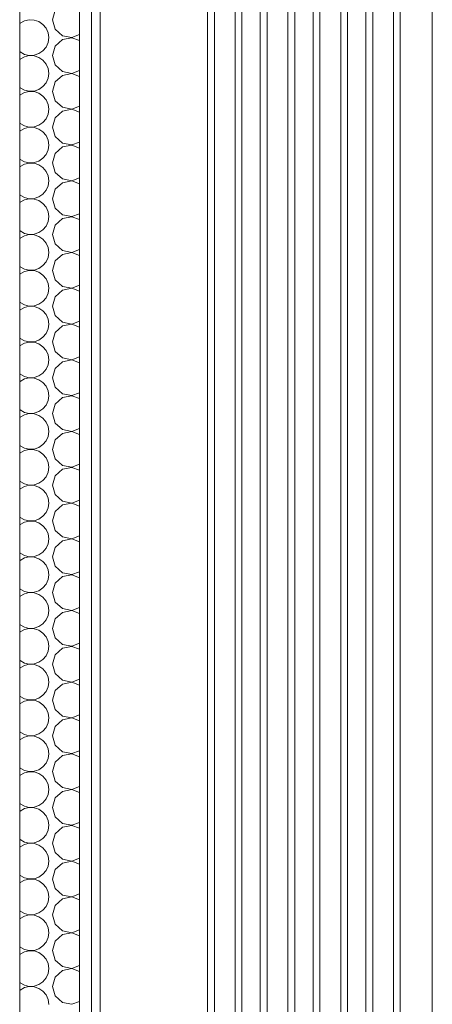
# Model space of a CAD drawing. Header units: millimetres. Extents: x 17009 to 157603, y -19950 to 21829.
# Tile 204 of 208: x 77435 to 78126, y 9660 to 11310. Entities that reach past the tile are written whole.
import ezdxf

# ---------------------------------------------------------------- set-up
doc = ezdxf.new("R2010")
doc.units = ezdxf.units.MM
doc.header["$MEASUREMENT"] = 0
doc.layers.add('01-STR_Murs extérieurs.ARCHI', color=7, linetype='Continuous')

# ---------------------------------------------------------------- blocks, each defined once
blk = doc.blocks.new('Élément de coupe_22_1')
at = {"layer": '01-STR_Murs extérieurs.ARCHI', "color": 7, "linetype": 'Continuous', "lineweight": 5}
for p, q in [((77837.8, 10230), (77837.8, 6930)), ((77849.3, 10230), (77849.3, 6930))]:
    blk.add_line(p, q, dxfattribs=at)
blk = doc.blocks.new('*X44')
at = {"layer": '01-STR_Murs extérieurs.ARCHI', "color": 7, "linetype": 'Continuous', "lineweight": 5}
for p, q in [((77490, 10230), (77494.5, 10214.2)), ((77435.3, 10223.5), (77436, 10224)), ((77443.2, 10228), (77436, 10224)), ((77451.3, 10229.9), (77443.2, 10228)), ((77459.6, 10229.5), (77451.3, 10229.9)), ((77467.4, 10226.8), (77459.6, 10229.5)), ((77474.2, 10222.1), (77467.4, 10226.8)), ((77479.5, 10215.8), (77474.2, 10222.1)), ((77482.9, 10208.2), (77479.5, 10215.8)), ((77494.5, 10214.2), (77506.6, 10203.2)), ((77484, 10200), (77482.9, 10208.2)), ((77482.9, 10191.8), (77484, 10200)), ((77506.6, 10203.2), (77522.7, 10200.1)), ((77522.7, 10199.9), (77506.6, 10196.8)), ((77522.7, 10200.1), (77535.3, 10205)), ((77535.3, 10195), (77522.7, 10199.9)), ((77474.2, 10177.9), (77479.5, 10184.2)), ((77479.5, 10184.2), (77482.9, 10191.8)), ((77494.5, 10185.8), (77490, 10170)), ((77506.6, 10196.8), (77494.5, 10185.8)), ((77435.3, 10176.5), (77436, 10176)), ((77435.3, 10163.5), (77436, 10164)), ((77436, 10176), (77443.2, 10172)), ((77443.2, 10168), (77436, 10164)), ((77443.2, 10172), (77451.3, 10170.1)), ((77451.3, 10169.9), (77443.2, 10168)), ((77451.3, 10170.1), (77459.6, 10170.5)), ((77459.6, 10169.5), (77451.3, 10169.9)), ((77459.6, 10170.5), (77467.4, 10173.2)), ((77467.4, 10166.8), (77459.6, 10169.5)), ((77467.4, 10173.2), (77474.2, 10177.9)), ((77474.2, 10162.1), (77467.4, 10166.8)), ((77490, 10170), (77494.5, 10154.2)), ((77479.5, 10155.8), (77474.2, 10162.1)), ((77482.9, 10148.2), (77479.5, 10155.8)), ((77484, 10140), (77482.9, 10148.2)), ((77494.5, 10154.2), (77506.6, 10143.2)), ((77479.5, 10124.2), (77482.9, 10131.8)), ((77482.9, 10131.8), (77484, 10140)), ((77506.6, 10136.8), (77494.5, 10125.8)), ((77506.6, 10143.2), (77522.7, 10140.1)), ((77522.7, 10139.9), (77506.6, 10136.8)), ((77522.7, 10140.1), (77535.3, 10145)), ((77535.3, 10135), (77522.7, 10139.9)), ((77435.3, 10116.5), (77436, 10116)), ((77436, 10116), (77443.2, 10112)), ((77467.4, 10113.2), (77474.2, 10117.9)), ((77474.2, 10117.9), (77479.5, 10124.2)), ((77494.5, 10125.8), (77490, 10110)), ((77435.3, 10103.5), (77436, 10104)), ((77443.2, 10108), (77436, 10104)), ((77443.2, 10112), (77451.3, 10110.1)), ((77451.3, 10109.9), (77443.2, 10108)), ((77451.3, 10110.1), (77459.6, 10110.5)), ((77459.6, 10109.5), (77451.3, 10109.9)), ((77459.6, 10110.5), (77467.4, 10113.2)), ((77467.4, 10106.8), (77459.6, 10109.5)), ((77474.2, 10102.1), (77467.4, 10106.8)), ((77479.5, 10095.8), (77474.2, 10102.1)), ((77490, 10110), (77494.5, 10094.2)), ((77482.9, 10088.2), (77479.5, 10095.8)), ((77484, 10080), (77482.9, 10088.2)), ((77494.5, 10094.2), (77506.6, 10083.2)), ((77506.6, 10083.2), (77522.7, 10080.1)), ((77522.7, 10080.1), (77535.3, 10085)), ((77479.5, 10064.2), (77482.9, 10071.8)), ((77482.9, 10071.8), (77484, 10080)), ((77494.5, 10065.8), (77490, 10050)), ((77506.6, 10076.8), (77494.5, 10065.8)), ((77522.7, 10079.9), (77506.6, 10076.8)), ((77535.3, 10075), (77522.7, 10079.9)), ((77435.3, 10056.5), (77436, 10056)), ((77436, 10056), (77443.2, 10052)), ((77443.2, 10052), (77451.3, 10050.1)), ((77451.3, 10049.9), (77443.2, 10048)), ((77451.3, 10050.1), (77459.6, 10050.5)), ((77459.6, 10049.5), (77451.3, 10049.9)), ((77459.6, 10050.5), (77467.4, 10053.2)), ((77467.4, 10046.8), (77459.6, 10049.5)), ((77467.4, 10053.2), (77474.2, 10057.9)), ((77474.2, 10057.9), (77479.5, 10064.2)), ((77490, 10050), (77494.5, 10034.2)), ((77435.3, 10043.5), (77436, 10044)), ((77443.2, 10048), (77436, 10044)), ((77474.2, 10042.1), (77467.4, 10046.8)), ((77479.5, 10035.8), (77474.2, 10042.1)), ((77482.9, 10028.2), (77479.5, 10035.8)), ((77494.5, 10034.2), (77506.6, 10023.2)), ((77484, 10020), (77482.9, 10028.2)), ((77482.9, 10011.8), (77484, 10020)), ((77506.6, 10016.8), (77494.5, 10005.8)), ((77506.6, 10023.2), (77522.7, 10020.1)), ((77522.7, 10019.9), (77506.6, 10016.8)), ((77522.7, 10020.1), (77535.3, 10025)), ((77535.3, 10015), (77522.7, 10019.9)), ((77474.2, 9997.9), (77479.5, 10004.2)), ((77479.5, 10004.2), (77482.9, 10011.8)), ((77494.5, 10005.8), (77490, 9990)), ((77435.3, 9996.5), (77436, 9996)), ((77435.3, 9983.5), (77436, 9984)), ((77436, 9996), (77443.2, 9992)), ((77443.2, 9988), (77436, 9984)), ((77443.2, 9992), (77451.3, 9990.1)), ((77451.3, 9989.9), (77443.2, 9988)), ((77451.3, 9990.1), (77459.6, 9990.5)), ((77459.6, 9989.5), (77451.3, 9989.9)), ((77459.6, 9990.5), (77467.4, 9993.2)), ((77467.4, 9986.8), (77459.6, 9989.5)), ((77467.4, 9993.2), (77474.2, 9997.9)), ((77474.2, 9982.1), (77467.4, 9986.8)), ((77490, 9990), (77494.5, 9974.2)), ((77479.5, 9975.8), (77474.2, 9982.1)), ((77482.9, 9968.2), (77479.5, 9975.8)), ((77484, 9960), (77482.9, 9968.2)), ((77494.5, 9974.2), (77506.6, 9963.2)), ((77479.5, 9944.2), (77482.9, 9951.8)), ((77482.9, 9951.8), (77484, 9960)), ((77506.6, 9956.8), (77494.5, 9945.8)), ((77506.6, 9963.2), (77522.7, 9960.1)), ((77522.7, 9959.9), (77506.6, 9956.8)), ((77522.7, 9960.1), (77535.3, 9965)), ((77535.3, 9955), (77522.7, 9959.9)), ((77435.3, 9936.5), (77436, 9936)), ((77436, 9936), (77443.2, 9932)), ((77459.6, 9930.5), (77467.4, 9933.2)), ((77467.4, 9933.2), (77474.2, 9937.9)), ((77474.2, 9937.9), (77479.5, 9944.2)), ((77494.5, 9945.8), (77490, 9930)), ((77435.3, 9923.5), (77436, 9924)), ((77443.2, 9928), (77436, 9924)), ((77443.2, 9932), (77451.3, 9930.1)), ((77451.3, 9929.9), (77443.2, 9928)), ((77451.3, 9930.1), (77459.6, 9930.5)), ((77459.6, 9929.5), (77451.3, 9929.9)), ((77467.4, 9926.8), (77459.6, 9929.5)), ((77474.2, 9922.1), (77467.4, 9926.8)), ((77479.5, 9915.8), (77474.2, 9922.1)), ((77490, 9930), (77494.5, 9914.2)), ((77482.9, 9908.2), (77479.5, 9915.8)), ((77484, 9900), (77482.9, 9908.2)), ((77482.9, 9891.8), (77484, 9900)), ((77494.5, 9914.2), (77506.6, 9903.2)), ((77506.6, 9903.2), (77522.7, 9900.1)), ((77522.7, 9900.1), (77535.3, 9905)), ((77474.2, 9877.9), (77479.5, 9884.2)), ((77479.5, 9884.2), (77482.9, 9891.8)), ((77494.5, 9885.8), (77490, 9870)), ((77506.6, 9896.8), (77494.5, 9885.8)), ((77522.7, 9899.9), (77506.6, 9896.8)), ((77535.3, 9895), (77522.7, 9899.9)), ((77435.3, 9876.5), (77436, 9876)), ((77436, 9876), (77443.2, 9872)), ((77443.2, 9868), (77436, 9864)), ((77443.2, 9872), (77451.3, 9870.1)), ((77451.3, 9869.9), (77443.2, 9868)), ((77451.3, 9870.1), (77459.6, 9870.5)), ((77459.6, 9869.5), (77451.3, 9869.9)), ((77459.6, 9870.5), (77467.4, 9873.2)), ((77467.4, 9866.8), (77459.6, 9869.5)), ((77467.4, 9873.2), (77474.2, 9877.9)), ((77490, 9870), (77494.5, 9854.2)), ((77435.3, 9863.5), (77436, 9864)), ((77474.2, 9862.1), (77467.4, 9866.8)), ((77479.5, 9855.8), (77474.2, 9862.1)), ((77482.9, 9848.2), (77479.5, 9855.8)), ((77494.5, 9854.2), (77506.6, 9843.2)), ((77484, 9840), (77482.9, 9848.2)), ((77482.9, 9831.8), (77484, 9840)), ((77506.6, 9836.8), (77494.5, 9825.8)), ((77506.6, 9843.2), (77522.7, 9840.1)), ((77522.7, 9839.9), (77506.6, 9836.8)), ((77522.7, 9840.1), (77535.3, 9845)), ((77535.3, 9835), (77522.7, 9839.9)), ((77467.4, 9813.2), (77474.2, 9817.9)), ((77474.2, 9817.9), (77479.5, 9824.2)), ((77479.5, 9824.2), (77482.9, 9831.8)), ((77494.5, 9825.8), (77490, 9810)), ((77435.3, 9816.5), (77436, 9816)), ((77435.3, 9803.5), (77436, 9804)), ((77436, 9816), (77443.2, 9812)), ((77443.2, 9808), (77436, 9804)), ((77443.2, 9812), (77451.3, 9810.1)), ((77451.3, 9809.9), (77443.2, 9808)), ((77451.3, 9810.1), (77459.6, 9810.5)), ((77459.6, 9809.5), (77451.3, 9809.9)), ((77459.6, 9810.5), (77467.4, 9813.2)), ((77467.4, 9806.8), (77459.6, 9809.5)), ((77474.2, 9802.1), (77467.4, 9806.8)), ((77479.5, 9795.8), (77474.2, 9802.1)), ((77490, 9810), (77494.5, 9794.2)), ((77482.9, 9788.2), (77479.5, 9795.8)), ((77484, 9780), (77482.9, 9788.2)), ((77494.5, 9794.2), (77506.6, 9783.2)), ((77522.7, 9780.1), (77535.3, 9785)), ((77479.5, 9764.2), (77482.9, 9771.8)), ((77482.9, 9771.8), (77484, 9780)), ((77506.6, 9776.8), (77494.5, 9765.8)), ((77506.6, 9783.2), (77522.7, 9780.1)), ((77522.7, 9779.9), (77506.6, 9776.8)), ((77535.3, 9775), (77522.7, 9779.9)), ((77435.3, 9756.5), (77436, 9756)), ((77436, 9756), (77443.2, 9752)), ((77443.2, 9752), (77451.3, 9750.1)), ((77459.6, 9750.5), (77467.4, 9753.2)), ((77467.4, 9753.2), (77474.2, 9757.9)), ((77474.2, 9757.9), (77479.5, 9764.2)), ((77494.5, 9765.8), (77490, 9750)), ((77435.3, 9743.5), (77436, 9744)), ((77443.2, 9748), (77436, 9744)), ((77451.3, 9749.9), (77443.2, 9748)), ((77451.3, 9750.1), (77459.6, 9750.5)), ((77459.6, 9749.5), (77451.3, 9749.9)), ((77467.4, 9746.8), (77459.6, 9749.5)), ((77474.2, 9742.1), (77467.4, 9746.8)), ((77479.5, 9735.8), (77474.2, 9742.1)), ((77482.9, 9728.2), (77479.5, 9735.8)), ((77490, 9750), (77494.5, 9734.2)), ((77484, 9720), (77482.9, 9728.2)), ((77482.9, 9711.8), (77484, 9720)), ((77494.5, 9734.2), (77506.6, 9723.2)), ((77506.6, 9723.2), (77522.7, 9720.1)), ((77522.7, 9719.9), (77506.6, 9716.8)), ((77522.7, 9720.1), (77535.3, 9725)), ((77535.3, 9715), (77522.7, 9719.9)), ((77474.2, 9697.9), (77479.5, 9704.2)), ((77479.5, 9704.2), (77482.9, 9711.8)), ((77494.5, 9705.8), (77490, 9690)), ((77506.6, 9716.8), (77494.5, 9705.8)), ((77435.3, 9696.5), (77436, 9696)), ((77436, 9696), (77443.2, 9692)), ((77443.2, 9688), (77436, 9684)), ((77443.2, 9692), (77451.3, 9690.1)), ((77451.3, 9689.9), (77443.2, 9688)), ((77451.3, 9690.1), (77459.6, 9690.5)), ((77459.6, 9689.5), (77451.3, 9689.9)), ((77459.6, 9690.5), (77467.4, 9693.2)), ((77467.4, 9686.8), (77459.6, 9689.5)), ((77467.4, 9693.2), (77474.2, 9697.9)), ((77474.2, 9682.1), (77467.4, 9686.8)), ((77490, 9690), (77494.5, 9674.2)), ((77435.3, 9683.5), (77436, 9684)), ((77479.5, 9675.8), (77474.2, 9682.1)), ((77482.9, 9668.2), (77479.5, 9675.8)), ((77494.5, 9674.2), (77506.6, 9663.2)), ((77484, 9660), (77482.9, 9668.2)), ((77506.6, 9663.2), (77522.7, 9660.1)), ((77522.7, 9660.1), (77535.3, 9665))]:
    blk.add_line(p, q, dxfattribs=at)
blk = doc.blocks.new('Élément de coupe_34_1')
at = {"layer": '01-STR_Murs extérieurs.ARCHI', "color": 7, "linetype": 'Continuous', "lineweight": 5}
for p, q in [((77435.3, 10230), (77435.3, 6930)), ((77535.3, 10230), (77535.3, 6930)), ((77555.3, 10230), (77555.3, 6930))]:
    blk.add_line(p, q, dxfattribs=at)
at = {"layer": '01-STR_Murs extérieurs.ARCHI', "lineweight": 0}
blk.add_blockref('*X44', (0, 0), dxfattribs=at)
blk = doc.blocks.new('Élément de coupe_39_1')
at = {"layer": '01-STR_Murs extérieurs.ARCHI', "color": 7, "linetype": 'Continuous', "lineweight": 5}
for p, q in [((77837.8, 13530), (77837.8, 10230)), ((77849.3, 13530), (77849.3, 10230))]:
    blk.add_line(p, q, dxfattribs=at)
blk = doc.blocks.new('*X54')
at = {"layer": '01-STR_Murs extérieurs.ARCHI', "color": 7, "linetype": 'Continuous', "lineweight": 5}
for p, q in [((77494.5, 11325.8), (77490, 11310)), ((77435.3, 11303.5), (77436, 11304)), ((77443.2, 11308), (77436, 11304)), ((77451.3, 11309.9), (77443.2, 11308)), ((77459.6, 11309.5), (77451.3, 11309.9)), ((77467.4, 11306.8), (77459.6, 11309.5)), ((77474.2, 11302.1), (77467.4, 11306.8)), ((77490, 11310), (77494.5, 11294.2)), ((77479.5, 11295.8), (77474.2, 11302.1)), ((77482.9, 11288.2), (77479.5, 11295.8)), ((77484, 11280), (77482.9, 11288.2)), ((77494.5, 11294.2), (77506.6, 11283.2)), ((77479.5, 11264.2), (77482.9, 11271.8)), ((77482.9, 11271.8), (77484, 11280)), ((77506.6, 11276.8), (77494.5, 11265.8)), ((77506.6, 11283.2), (77522.7, 11280.1)), ((77522.7, 11279.9), (77506.6, 11276.8)), ((77522.7, 11280.1), (77535.3, 11285)), ((77535.3, 11275), (77522.7, 11279.9)), ((77435.3, 11256.5), (77436, 11256)), ((77436, 11256), (77443.2, 11252)), ((77459.6, 11250.5), (77467.4, 11253.2)), ((77467.4, 11253.2), (77474.2, 11257.9)), ((77474.2, 11257.9), (77479.5, 11264.2)), ((77494.5, 11265.8), (77490, 11250)), ((77435.3, 11243.5), (77436, 11244)), ((77443.2, 11248), (77436, 11244)), ((77443.2, 11252), (77451.3, 11250.1)), ((77451.3, 11249.9), (77443.2, 11248)), ((77451.3, 11250.1), (77459.6, 11250.5)), ((77459.6, 11249.5), (77451.3, 11249.9)), ((77467.4, 11246.8), (77459.6, 11249.5)), ((77474.2, 11242.1), (77467.4, 11246.8)), ((77479.5, 11235.8), (77474.2, 11242.1)), ((77490, 11250), (77494.5, 11234.2)), ((77482.9, 11228.2), (77479.5, 11235.8)), ((77484, 11220), (77482.9, 11228.2)), ((77482.9, 11211.8), (77484, 11220)), ((77494.5, 11234.2), (77506.6, 11223.2)), ((77506.6, 11223.2), (77522.7, 11220.1)), ((77522.7, 11220.1), (77535.3, 11225)), ((77474.2, 11197.9), (77479.5, 11204.2)), ((77479.5, 11204.2), (77482.9, 11211.8)), ((77494.5, 11205.8), (77490, 11190)), ((77506.6, 11216.8), (77494.5, 11205.8)), ((77522.7, 11219.9), (77506.6, 11216.8)), ((77535.3, 11215), (77522.7, 11219.9)), ((77435.3, 11196.5), (77436, 11196)), ((77436, 11196), (77443.2, 11192)), ((77443.2, 11188), (77436, 11184)), ((77443.2, 11192), (77451.3, 11190.1)), ((77451.3, 11189.9), (77443.2, 11188)), ((77451.3, 11190.1), (77459.6, 11190.5)), ((77459.6, 11189.5), (77451.3, 11189.9)), ((77459.6, 11190.5), (77467.4, 11193.2)), ((77467.4, 11186.8), (77459.6, 11189.5)), ((77467.4, 11193.2), (77474.2, 11197.9)), ((77490, 11190), (77494.5, 11174.2)), ((77435.3, 11183.5), (77436, 11184)), ((77474.2, 11182.1), (77467.4, 11186.8)), ((77479.5, 11175.8), (77474.2, 11182.1)), ((77482.9, 11168.2), (77479.5, 11175.8)), ((77494.5, 11174.2), (77506.6, 11163.2)), ((77484, 11160), (77482.9, 11168.2)), ((77482.9, 11151.8), (77484, 11160)), ((77506.6, 11156.8), (77494.5, 11145.8)), ((77506.6, 11163.2), (77522.7, 11160.1)), ((77522.7, 11159.9), (77506.6, 11156.8)), ((77522.7, 11160.1), (77535.3, 11165)), ((77535.3, 11155), (77522.7, 11159.9)), ((77467.4, 11133.2), (77474.2, 11137.9)), ((77474.2, 11137.9), (77479.5, 11144.2)), ((77479.5, 11144.2), (77482.9, 11151.8)), ((77494.5, 11145.8), (77490, 11130)), ((77435.3, 11136.5), (77436, 11136)), ((77435.3, 11123.5), (77436, 11124)), ((77436, 11136), (77443.2, 11132)), ((77443.2, 11128), (77436, 11124)), ((77443.2, 11132), (77451.3, 11130.1)), ((77451.3, 11129.9), (77443.2, 11128)), ((77451.3, 11130.1), (77459.6, 11130.5)), ((77459.6, 11129.5), (77451.3, 11129.9)), ((77459.6, 11130.5), (77467.4, 11133.2)), ((77467.4, 11126.8), (77459.6, 11129.5)), ((77474.2, 11122.1), (77467.4, 11126.8)), ((77479.5, 11115.8), (77474.2, 11122.1)), ((77490, 11130), (77494.5, 11114.2)), ((77482.9, 11108.2), (77479.5, 11115.8)), ((77484, 11100), (77482.9, 11108.2)), ((77494.5, 11114.2), (77506.6, 11103.2)), ((77522.7, 11100.1), (77535.3, 11105)), ((77479.5, 11084.2), (77482.9, 11091.8)), ((77482.9, 11091.8), (77484, 11100)), ((77506.6, 11096.8), (77494.5, 11085.8)), ((77506.6, 11103.2), (77522.7, 11100.1)), ((77522.7, 11099.9), (77506.6, 11096.8)), ((77535.3, 11095), (77522.7, 11099.9)), ((77435.3, 11076.5), (77436, 11076)), ((77436, 11076), (77443.2, 11072)), ((77443.2, 11072), (77451.3, 11070.1)), ((77459.6, 11070.5), (77467.4, 11073.2)), ((77467.4, 11073.2), (77474.2, 11077.9)), ((77474.2, 11077.9), (77479.5, 11084.2)), ((77494.5, 11085.8), (77490, 11070)), ((77435.3, 11063.5), (77436, 11064)), ((77443.2, 11068), (77436, 11064)), ((77451.3, 11069.9), (77443.2, 11068)), ((77451.3, 11070.1), (77459.6, 11070.5)), ((77459.6, 11069.5), (77451.3, 11069.9)), ((77467.4, 11066.8), (77459.6, 11069.5)), ((77474.2, 11062.1), (77467.4, 11066.8)), ((77479.5, 11055.8), (77474.2, 11062.1)), ((77482.9, 11048.2), (77479.5, 11055.8)), ((77490, 11070), (77494.5, 11054.2)), ((77484, 11040), (77482.9, 11048.2)), ((77482.9, 11031.8), (77484, 11040)), ((77494.5, 11054.2), (77506.6, 11043.2)), ((77506.6, 11043.2), (77522.7, 11040.1)), ((77522.7, 11039.9), (77506.6, 11036.8)), ((77522.7, 11040.1), (77535.3, 11045)), ((77535.3, 11035), (77522.7, 11039.9)), ((77474.2, 11017.9), (77479.5, 11024.2)), ((77479.5, 11024.2), (77482.9, 11031.8)), ((77494.5, 11025.8), (77490, 11010)), ((77506.6, 11036.8), (77494.5, 11025.8)), ((77435.3, 11016.5), (77436, 11016)), ((77436, 11016), (77443.2, 11012)), ((77443.2, 11008), (77436, 11004)), ((77443.2, 11012), (77451.3, 11010.1)), ((77451.3, 11009.9), (77443.2, 11008)), ((77451.3, 11010.1), (77459.6, 11010.5)), ((77459.6, 11009.5), (77451.3, 11009.9)), ((77459.6, 11010.5), (77467.4, 11013.2)), ((77467.4, 11006.8), (77459.6, 11009.5)), ((77467.4, 11013.2), (77474.2, 11017.9)), ((77474.2, 11002.1), (77467.4, 11006.8)), ((77490, 11010), (77494.5, 10994.2)), ((77435.3, 11003.5), (77436, 11004)), ((77479.5, 10995.8), (77474.2, 11002.1)), ((77482.9, 10988.2), (77479.5, 10995.8)), ((77494.5, 10994.2), (77506.6, 10983.2)), ((77484, 10980), (77482.9, 10988.2)), ((77482.9, 10971.8), (77484, 10980)), ((77506.6, 10976.8), (77494.5, 10965.8)), ((77506.6, 10983.2), (77522.7, 10980.1)), ((77522.7, 10979.9), (77506.6, 10976.8)), ((77522.7, 10980.1), (77535.3, 10985)), ((77535.3, 10975), (77522.7, 10979.9)), ((77435.3, 10956.5), (77436, 10956)), ((77436, 10956), (77443.2, 10952)), ((77467.4, 10953.2), (77474.2, 10957.9)), ((77474.2, 10957.9), (77479.5, 10964.2)), ((77479.5, 10964.2), (77482.9, 10971.8)), ((77494.5, 10965.8), (77490, 10950)), ((77435.3, 10943.5), (77436, 10944)), ((77443.2, 10948), (77436, 10944)), ((77443.2, 10952), (77451.3, 10950.1)), ((77451.3, 10949.9), (77443.2, 10948)), ((77451.3, 10950.1), (77459.6, 10950.5)), ((77459.6, 10949.5), (77451.3, 10949.9)), ((77459.6, 10950.5), (77467.4, 10953.2)), ((77467.4, 10946.8), (77459.6, 10949.5)), ((77474.2, 10942.1), (77467.4, 10946.8)), ((77479.5, 10935.8), (77474.2, 10942.1)), ((77490, 10950), (77494.5, 10934.2)), ((77482.9, 10928.2), (77479.5, 10935.8)), ((77484, 10920), (77482.9, 10928.2)), ((77494.5, 10934.2), (77506.6, 10923.2)), ((77506.6, 10923.2), (77522.7, 10920.1)), ((77522.7, 10920.1), (77535.3, 10925)), ((77479.5, 10904.2), (77482.9, 10911.8)), ((77482.9, 10911.8), (77484, 10920)), ((77506.6, 10916.8), (77494.5, 10905.8)), ((77522.7, 10919.9), (77506.6, 10916.8)), ((77535.3, 10915), (77522.7, 10919.9)), ((77435.3, 10896.5), (77436, 10896)), ((77436, 10896), (77443.2, 10892)), ((77443.2, 10892), (77451.3, 10890.1)), ((77451.3, 10890.1), (77459.6, 10890.5)), ((77459.6, 10890.5), (77467.4, 10893.2)), ((77467.4, 10893.2), (77474.2, 10897.9)), ((77474.2, 10897.9), (77479.5, 10904.2)), ((77494.5, 10905.8), (77490, 10890)), ((77490, 10890), (77494.5, 10874.2)), ((77435.3, 10883.5), (77436, 10884)), ((77443.2, 10888), (77436, 10884)), ((77451.3, 10889.9), (77443.2, 10888)), ((77459.6, 10889.5), (77451.3, 10889.9)), ((77467.4, 10886.8), (77459.6, 10889.5)), ((77474.2, 10882.1), (77467.4, 10886.8)), ((77479.5, 10875.8), (77474.2, 10882.1)), ((77482.9, 10868.2), (77479.5, 10875.8)), ((77494.5, 10874.2), (77506.6, 10863.2)), ((77484, 10860), (77482.9, 10868.2)), ((77482.9, 10851.8), (77484, 10860)), ((77506.6, 10863.2), (77522.7, 10860.1)), ((77522.7, 10859.9), (77506.6, 10856.8)), ((77522.7, 10860.1), (77535.3, 10865)), ((77535.3, 10855), (77522.7, 10859.9)), ((77474.2, 10837.9), (77479.5, 10844.2)), ((77479.5, 10844.2), (77482.9, 10851.8)), ((77494.5, 10845.8), (77490, 10830)), ((77506.6, 10856.8), (77494.5, 10845.8)), ((77435.3, 10836.5), (77436, 10836)), ((77435.3, 10823.5), (77436, 10824)), ((77436, 10836), (77443.2, 10832)), ((77443.2, 10828), (77436, 10824)), ((77443.2, 10832), (77451.3, 10830.1)), ((77451.3, 10829.9), (77443.2, 10828)), ((77451.3, 10830.1), (77459.6, 10830.5)), ((77459.6, 10829.5), (77451.3, 10829.9)), ((77459.6, 10830.5), (77467.4, 10833.2)), ((77467.4, 10826.8), (77459.6, 10829.5)), ((77467.4, 10833.2), (77474.2, 10837.9)), ((77474.2, 10822.1), (77467.4, 10826.8)), ((77490, 10830), (77494.5, 10814.2)), ((77479.5, 10815.8), (77474.2, 10822.1)), ((77482.9, 10808.2), (77479.5, 10815.8)), ((77484, 10800), (77482.9, 10808.2)), ((77494.5, 10814.2), (77506.6, 10803.2)), ((77479.5, 10784.2), (77482.9, 10791.8)), ((77482.9, 10791.8), (77484, 10800)), ((77506.6, 10796.8), (77494.5, 10785.8)), ((77506.6, 10803.2), (77522.7, 10800.1)), ((77522.7, 10799.9), (77506.6, 10796.8)), ((77522.7, 10800.1), (77535.3, 10805)), ((77535.3, 10795), (77522.7, 10799.9)), ((77435.3, 10776.5), (77436, 10776)), ((77436, 10776), (77443.2, 10772)), ((77467.4, 10773.2), (77474.2, 10777.9)), ((77474.2, 10777.9), (77479.5, 10784.2)), ((77494.5, 10785.8), (77490, 10770)), ((77435.3, 10763.5), (77436, 10764)), ((77443.2, 10768), (77436, 10764)), ((77443.2, 10772), (77451.3, 10770.1)), ((77451.3, 10769.9), (77443.2, 10768)), ((77451.3, 10770.1), (77459.6, 10770.5)), ((77459.6, 10769.5), (77451.3, 10769.9)), ((77459.6, 10770.5), (77467.4, 10773.2)), ((77467.4, 10766.8), (77459.6, 10769.5)), ((77474.2, 10762.1), (77467.4, 10766.8)), ((77479.5, 10755.8), (77474.2, 10762.1)), ((77490, 10770), (77494.5, 10754.2)), ((77482.9, 10748.2), (77479.5, 10755.8)), ((77484, 10740), (77482.9, 10748.2)), ((77494.5, 10754.2), (77506.6, 10743.2)), ((77506.6, 10743.2), (77522.7, 10740.1)), ((77522.7, 10740.1), (77535.3, 10745)), ((77479.5, 10724.2), (77482.9, 10731.8)), ((77482.9, 10731.8), (77484, 10740)), ((77494.5, 10725.8), (77490, 10710)), ((77506.6, 10736.8), (77494.5, 10725.8)), ((77522.7, 10739.9), (77506.6, 10736.8)), ((77535.3, 10735), (77522.7, 10739.9)), ((77435.3, 10716.5), (77436, 10716)), ((77436, 10716), (77443.2, 10712)), ((77443.2, 10712), (77451.3, 10710.1)), ((77451.3, 10709.9), (77443.2, 10708)), ((77451.3, 10710.1), (77459.6, 10710.5)), ((77459.6, 10709.5), (77451.3, 10709.9)), ((77459.6, 10710.5), (77467.4, 10713.2)), ((77467.4, 10706.8), (77459.6, 10709.5)), ((77467.4, 10713.2), (77474.2, 10717.9)), ((77474.2, 10717.9), (77479.5, 10724.2)), ((77490, 10710), (77494.5, 10694.2)), ((77435.3, 10703.5), (77436, 10704)), ((77443.2, 10708), (77436, 10704)), ((77474.2, 10702.1), (77467.4, 10706.8)), ((77479.5, 10695.8), (77474.2, 10702.1)), ((77482.9, 10688.2), (77479.5, 10695.8)), ((77494.5, 10694.2), (77506.6, 10683.2)), ((77484, 10680), (77482.9, 10688.2)), ((77482.9, 10671.8), (77484, 10680)), ((77506.6, 10676.8), (77494.5, 10665.8)), ((77506.6, 10683.2), (77522.7, 10680.1)), ((77522.7, 10679.9), (77506.6, 10676.8)), ((77522.7, 10680.1), (77535.3, 10685)), ((77535.3, 10675), (77522.7, 10679.9)), ((77474.2, 10657.9), (77479.5, 10664.2)), ((77479.5, 10664.2), (77482.9, 10671.8)), ((77494.5, 10665.8), (77490, 10650)), ((77435.3, 10656.5), (77436, 10656)), ((77435.3, 10643.5), (77436, 10644)), ((77436, 10656), (77443.2, 10652)), ((77443.2, 10648), (77436, 10644)), ((77443.2, 10652), (77451.3, 10650.1)), ((77451.3, 10649.9), (77443.2, 10648)), ((77451.3, 10650.1), (77459.6, 10650.5)), ((77459.6, 10649.5), (77451.3, 10649.9)), ((77459.6, 10650.5), (77467.4, 10653.2)), ((77467.4, 10646.8), (77459.6, 10649.5)), ((77467.4, 10653.2), (77474.2, 10657.9)), ((77474.2, 10642.1), (77467.4, 10646.8)), ((77490, 10650), (77494.5, 10634.2)), ((77479.5, 10635.8), (77474.2, 10642.1)), ((77482.9, 10628.2), (77479.5, 10635.8)), ((77484, 10620), (77482.9, 10628.2)), ((77494.5, 10634.2), (77506.6, 10623.2)), ((77479.5, 10604.2), (77482.9, 10611.8)), ((77482.9, 10611.8), (77484, 10620)), ((77506.6, 10616.8), (77494.5, 10605.8)), ((77506.6, 10623.2), (77522.7, 10620.1)), ((77522.7, 10619.9), (77506.6, 10616.8)), ((77522.7, 10620.1), (77535.3, 10625)), ((77535.3, 10615), (77522.7, 10619.9)), ((77435.3, 10596.5), (77436, 10596)), ((77436, 10596), (77443.2, 10592)), ((77459.6, 10590.5), (77467.4, 10593.2)), ((77467.4, 10593.2), (77474.2, 10597.9)), ((77474.2, 10597.9), (77479.5, 10604.2)), ((77494.5, 10605.8), (77490, 10590)), ((77435.3, 10583.5), (77436, 10584)), ((77443.2, 10588), (77436, 10584)), ((77443.2, 10592), (77451.3, 10590.1)), ((77451.3, 10589.9), (77443.2, 10588)), ((77451.3, 10590.1), (77459.6, 10590.5)), ((77459.6, 10589.5), (77451.3, 10589.9)), ((77467.4, 10586.8), (77459.6, 10589.5)), ((77474.2, 10582.1), (77467.4, 10586.8)), ((77479.5, 10575.8), (77474.2, 10582.1)), ((77490, 10590), (77494.5, 10574.2)), ((77482.9, 10568.2), (77479.5, 10575.8)), ((77484, 10560), (77482.9, 10568.2)), ((77482.9, 10551.8), (77484, 10560)), ((77494.5, 10574.2), (77506.6, 10563.2)), ((77506.6, 10563.2), (77522.7, 10560.1)), ((77522.7, 10560.1), (77535.3, 10565)), ((77474.2, 10537.9), (77479.5, 10544.2)), ((77479.5, 10544.2), (77482.9, 10551.8)), ((77494.5, 10545.8), (77490, 10530)), ((77506.6, 10556.8), (77494.5, 10545.8)), ((77522.7, 10559.9), (77506.6, 10556.8)), ((77535.3, 10555), (77522.7, 10559.9)), ((77435.3, 10536.5), (77436, 10536)), ((77436, 10536), (77443.2, 10532)), ((77443.2, 10528), (77436, 10524)), ((77443.2, 10532), (77451.3, 10530.1)), ((77451.3, 10529.9), (77443.2, 10528)), ((77451.3, 10530.1), (77459.6, 10530.5)), ((77459.6, 10529.5), (77451.3, 10529.9)), ((77459.6, 10530.5), (77467.4, 10533.2)), ((77467.4, 10526.8), (77459.6, 10529.5)), ((77467.4, 10533.2), (77474.2, 10537.9)), ((77490, 10530), (77494.5, 10514.2)), ((77435.3, 10523.5), (77436, 10524)), ((77474.2, 10522.1), (77467.4, 10526.8)), ((77479.5, 10515.8), (77474.2, 10522.1)), ((77482.9, 10508.2), (77479.5, 10515.8)), ((77494.5, 10514.2), (77506.6, 10503.2)), ((77484, 10500), (77482.9, 10508.2)), ((77482.9, 10491.8), (77484, 10500)), ((77506.6, 10496.8), (77494.5, 10485.8)), ((77506.6, 10503.2), (77522.7, 10500.1)), ((77522.7, 10499.9), (77506.6, 10496.8)), ((77522.7, 10500.1), (77535.3, 10505)), ((77535.3, 10495), (77522.7, 10499.9)), ((77467.4, 10473.2), (77474.2, 10477.9)), ((77474.2, 10477.9), (77479.5, 10484.2)), ((77479.5, 10484.2), (77482.9, 10491.8)), ((77494.5, 10485.8), (77490, 10470)), ((77435.3, 10476.5), (77436, 10476)), ((77435.3, 10463.5), (77436, 10464)), ((77436, 10476), (77443.2, 10472)), ((77443.2, 10468), (77436, 10464)), ((77443.2, 10472), (77451.3, 10470.1)), ((77451.3, 10469.9), (77443.2, 10468)), ((77451.3, 10470.1), (77459.6, 10470.5)), ((77459.6, 10469.5), (77451.3, 10469.9)), ((77459.6, 10470.5), (77467.4, 10473.2)), ((77467.4, 10466.8), (77459.6, 10469.5)), ((77474.2, 10462.1), (77467.4, 10466.8)), ((77479.5, 10455.8), (77474.2, 10462.1)), ((77490, 10470), (77494.5, 10454.2)), ((77482.9, 10448.2), (77479.5, 10455.8)), ((77484, 10440), (77482.9, 10448.2)), ((77494.5, 10454.2), (77506.6, 10443.2)), ((77522.7, 10440.1), (77535.3, 10445)), ((77479.5, 10424.2), (77482.9, 10431.8)), ((77482.9, 10431.8), (77484, 10440)), ((77506.6, 10436.8), (77494.5, 10425.8)), ((77506.6, 10443.2), (77522.7, 10440.1)), ((77522.7, 10439.9), (77506.6, 10436.8)), ((77535.3, 10435), (77522.7, 10439.9)), ((77435.3, 10416.5), (77436, 10416)), ((77436, 10416), (77443.2, 10412)), ((77443.2, 10412), (77451.3, 10410.1)), ((77459.6, 10410.5), (77467.4, 10413.2)), ((77467.4, 10413.2), (77474.2, 10417.9)), ((77474.2, 10417.9), (77479.5, 10424.2)), ((77494.5, 10425.8), (77490, 10410)), ((77435.3, 10403.5), (77436, 10404)), ((77443.2, 10408), (77436, 10404)), ((77451.3, 10409.9), (77443.2, 10408)), ((77451.3, 10410.1), (77459.6, 10410.5)), ((77459.6, 10409.5), (77451.3, 10409.9)), ((77467.4, 10406.8), (77459.6, 10409.5)), ((77474.2, 10402.1), (77467.4, 10406.8)), ((77479.5, 10395.8), (77474.2, 10402.1)), ((77482.9, 10388.2), (77479.5, 10395.8)), ((77490, 10410), (77494.5, 10394.2)), ((77484, 10380), (77482.9, 10388.2)), ((77482.9, 10371.8), (77484, 10380)), ((77494.5, 10394.2), (77506.6, 10383.2)), ((77506.6, 10383.2), (77522.7, 10380.1)), ((77522.7, 10379.9), (77506.6, 10376.8)), ((77522.7, 10380.1), (77535.3, 10385)), ((77535.3, 10375), (77522.7, 10379.9)), ((77474.2, 10357.9), (77479.5, 10364.2)), ((77479.5, 10364.2), (77482.9, 10371.8)), ((77494.5, 10365.8), (77490, 10350)), ((77506.6, 10376.8), (77494.5, 10365.8)), ((77435.3, 10356.5), (77436, 10356)), ((77436, 10356), (77443.2, 10352)), ((77443.2, 10348), (77436, 10344)), ((77443.2, 10352), (77451.3, 10350.1)), ((77451.3, 10349.9), (77443.2, 10348)), ((77451.3, 10350.1), (77459.6, 10350.5)), ((77459.6, 10349.5), (77451.3, 10349.9)), ((77459.6, 10350.5), (77467.4, 10353.2)), ((77467.4, 10346.8), (77459.6, 10349.5)), ((77467.4, 10353.2), (77474.2, 10357.9)), ((77474.2, 10342.1), (77467.4, 10346.8)), ((77490, 10350), (77494.5, 10334.2)), ((77435.3, 10343.5), (77436, 10344)), ((77479.5, 10335.8), (77474.2, 10342.1)), ((77482.9, 10328.2), (77479.5, 10335.8)), ((77494.5, 10334.2), (77506.6, 10323.2)), ((77484, 10320), (77482.9, 10328.2)), ((77482.9, 10311.8), (77484, 10320)), ((77506.6, 10316.8), (77494.5, 10305.8)), ((77506.6, 10323.2), (77522.7, 10320.1)), ((77522.7, 10319.9), (77506.6, 10316.8)), ((77522.7, 10320.1), (77535.3, 10325)), ((77535.3, 10315), (77522.7, 10319.9)), ((77435.3, 10296.5), (77436, 10296)), ((77436, 10296), (77443.2, 10292)), ((77467.4, 10293.2), (77474.2, 10297.9)), ((77474.2, 10297.9), (77479.5, 10304.2)), ((77479.5, 10304.2), (77482.9, 10311.8)), ((77494.5, 10305.8), (77490, 10290)), ((77435.3, 10283.5), (77436, 10284)), ((77443.2, 10288), (77436, 10284)), ((77443.2, 10292), (77451.3, 10290.1)), ((77451.3, 10289.9), (77443.2, 10288)), ((77451.3, 10290.1), (77459.6, 10290.5)), ((77459.6, 10289.5), (77451.3, 10289.9)), ((77459.6, 10290.5), (77467.4, 10293.2)), ((77467.4, 10286.8), (77459.6, 10289.5)), ((77474.2, 10282.1), (77467.4, 10286.8)), ((77479.5, 10275.8), (77474.2, 10282.1)), ((77490, 10290), (77494.5, 10274.2)), ((77482.9, 10268.2), (77479.5, 10275.8)), ((77484, 10260), (77482.9, 10268.2)), ((77494.5, 10274.2), (77506.6, 10263.2)), ((77506.6, 10263.2), (77522.7, 10260.1)), ((77522.7, 10260.1), (77535.3, 10265)), ((77479.5, 10244.2), (77482.9, 10251.8)), ((77482.9, 10251.8), (77484, 10260)), ((77506.6, 10256.8), (77494.5, 10245.8)), ((77522.7, 10259.9), (77506.6, 10256.8)), ((77535.3, 10255), (77522.7, 10259.9)), ((77435.3, 10236.5), (77436, 10236)), ((77436, 10236), (77443.2, 10232)), ((77443.2, 10232), (77451.3, 10230.1)), ((77451.3, 10230.1), (77459.6, 10230.5)), ((77459.6, 10230.5), (77467.4, 10233.2)), ((77467.4, 10233.2), (77474.2, 10237.9)), ((77474.2, 10237.9), (77479.5, 10244.2)), ((77494.5, 10245.8), (77490, 10230))]:
    blk.add_line(p, q, dxfattribs=at)
blk = doc.blocks.new('Élément de coupe_42_1')
at = {"layer": '01-STR_Murs extérieurs.ARCHI', "color": 7, "linetype": 'Continuous', "lineweight": 5}
for p, q in [((77435.3, 13530), (77435.3, 10230)), ((77535.3, 13530), (77535.3, 10230)), ((77555.3, 13530), (77555.3, 10230)), ((78125.6, 10230), (78125.6, 13530))]:
    blk.add_line(p, q, dxfattribs=at)
at = {"layer": '01-STR_Murs extérieurs.ARCHI', "lineweight": 0}
blk.add_blockref('*X54', (0, 0), dxfattribs=at)
blk = doc.blocks.new('Élément de coupe_221_1')
at = {"layer": '01-STR_Murs extérieurs.ARCHI', "color": 7, "linetype": 'Continuous', "lineweight": 5}
for p, q in [((78060.6, 10230), (78060.6, 6930)), ((78072.1, 10230), (78072.1, 6930))]:
    blk.add_line(p, q, dxfattribs=at)
blk = doc.blocks.new('Élément de coupe_222_1')
at = {"layer": '01-STR_Murs extérieurs.ARCHI', "color": 7, "linetype": 'Continuous', "lineweight": 5}
for p, q in [((78014.5, 10230), (78014.5, 6930)), ((78026, 10230), (78026, 6930))]:
    blk.add_line(p, q, dxfattribs=at)
blk = doc.blocks.new('Élément de coupe_224_1')
at = {"layer": '01-STR_Murs extérieurs.ARCHI', "color": 7, "linetype": 'Continuous', "lineweight": 5}
for p, q in [((77883.9, 10230), (77883.9, 6930)), ((77895.4, 10230), (77895.4, 6930))]:
    blk.add_line(p, q, dxfattribs=at)
blk = doc.blocks.new('Élément de coupe_226_1')
at = {"layer": '01-STR_Murs extérieurs.ARCHI', "color": 7, "linetype": 'Continuous', "lineweight": 5}
for p, q in [((77972.3, 10230), (77972.3, 6930)), ((77983.7, 10230), (77983.7, 6930))]:
    blk.add_line(p, q, dxfattribs=at)
blk = doc.blocks.new('Élément de coupe_228_1')
at = {"layer": '01-STR_Murs extérieurs.ARCHI', "color": 7, "linetype": 'Continuous', "lineweight": 5}
for p, q in [((77795.6, 10230), (77795.6, 6930)), ((77807.1, 10230), (77807.1, 6930))]:
    blk.add_line(p, q, dxfattribs=at)
blk = doc.blocks.new('Élément de coupe_229_1')
at = {"layer": '01-STR_Murs extérieurs.ARCHI', "color": 7, "linetype": 'Continuous', "lineweight": 5}
blk.add_line((78125.6, 10230), (78125.6, 6930), dxfattribs=at)
blk = doc.blocks.new('Élément de coupe_231_1')
at = {"layer": '01-STR_Murs extérieurs.ARCHI', "color": 7, "linetype": 'Continuous', "lineweight": 5}
for p, q in [((77569.6, 6930), (77569.6, 10230)), ((77749.5, 10230), (77749.5, 6930)), ((77761, 10230), (77761, 6930))]:
    blk.add_line(p, q, dxfattribs=at)
blk = doc.blocks.new('Élément de coupe_232_1')
at = {"layer": '01-STR_Murs extérieurs.ARCHI', "color": 7, "linetype": 'Continuous', "lineweight": 5}
for p, q in [((77926.2, 10230), (77926.2, 6930)), ((77937.6, 10230), (77937.6, 6930))]:
    blk.add_line(p, q, dxfattribs=at)
blk = doc.blocks.new('Élément de coupe_237_1')
at = {"layer": '01-STR_Murs extérieurs.ARCHI', "color": 7, "linetype": 'Continuous', "lineweight": 5}
for p, q in [((77972.3, 13530), (77972.3, 10230)), ((77983.7, 13530), (77983.7, 10230))]:
    blk.add_line(p, q, dxfattribs=at)
blk = doc.blocks.new('Élément de coupe_238_1')
at = {"layer": '01-STR_Murs extérieurs.ARCHI', "color": 7, "linetype": 'Continuous', "lineweight": 5}
for p, q in [((77883.9, 13530), (77883.9, 10230)), ((77895.4, 13530), (77895.4, 10230))]:
    blk.add_line(p, q, dxfattribs=at)
blk = doc.blocks.new('Élément de coupe_242_1')
at = {"layer": '01-STR_Murs extérieurs.ARCHI', "color": 7, "linetype": 'Continuous', "lineweight": 5}
for p, q in [((77569.6, 10230), (77569.6, 13530)), ((77749.5, 13530), (77749.5, 10230)), ((77761, 13530), (77761, 10230))]:
    blk.add_line(p, q, dxfattribs=at)
blk = doc.blocks.new('Élément de coupe_243_1')
at = {"layer": '01-STR_Murs extérieurs.ARCHI', "color": 7, "linetype": 'Continuous', "lineweight": 5}
for p, q in [((78060.6, 13530), (78060.6, 10230)), ((78072.1, 13530), (78072.1, 10230))]:
    blk.add_line(p, q, dxfattribs=at)
blk = doc.blocks.new('Élément de coupe_246_1')
at = {"layer": '01-STR_Murs extérieurs.ARCHI', "color": 7, "linetype": 'Continuous', "lineweight": 5}
for p, q in [((77795.6, 13530), (77795.6, 10230)), ((77807.1, 13530), (77807.1, 10230))]:
    blk.add_line(p, q, dxfattribs=at)
blk = doc.blocks.new('Élément de coupe_247_1')
at = {"layer": '01-STR_Murs extérieurs.ARCHI', "color": 7, "linetype": 'Continuous', "lineweight": 5}
for p, q in [((78014.5, 13530), (78014.5, 10230)), ((78026, 13530), (78026, 10230))]:
    blk.add_line(p, q, dxfattribs=at)
blk = doc.blocks.new('Élément de coupe_248_1')
at = {"layer": '01-STR_Murs extérieurs.ARCHI', "color": 7, "linetype": 'Continuous', "lineweight": 5}
for p, q in [((77926.2, 13530), (77926.2, 10230)), ((77937.6, 13530), (77937.6, 10230))]:
    blk.add_line(p, q, dxfattribs=at)

msp = doc.modelspace()

# ---------------------------------------------------------------- block references
at = {"layer": '01-STR_Murs extérieurs.ARCHI', "lineweight": 0}
for name in ['Élément de coupe_42_1', 'Élément de coupe_242_1', 'Élément de coupe_246_1', 'Élément de coupe_39_1', 'Élément de coupe_238_1', 'Élément de coupe_248_1', 'Élément de coupe_237_1', 'Élément de coupe_247_1', 'Élément de coupe_243_1', 'Élément de coupe_34_1', 'Élément de coupe_231_1', 'Élément de coupe_228_1', 'Élément de coupe_22_1', 'Élément de coupe_224_1', 'Élément de coupe_232_1', 'Élément de coupe_226_1', 'Élément de coupe_222_1', 'Élément de coupe_221_1', 'Élément de coupe_229_1']:
    msp.add_blockref(name, (0, 0), dxfattribs=at)

doc.saveas('drawing.dxf')
